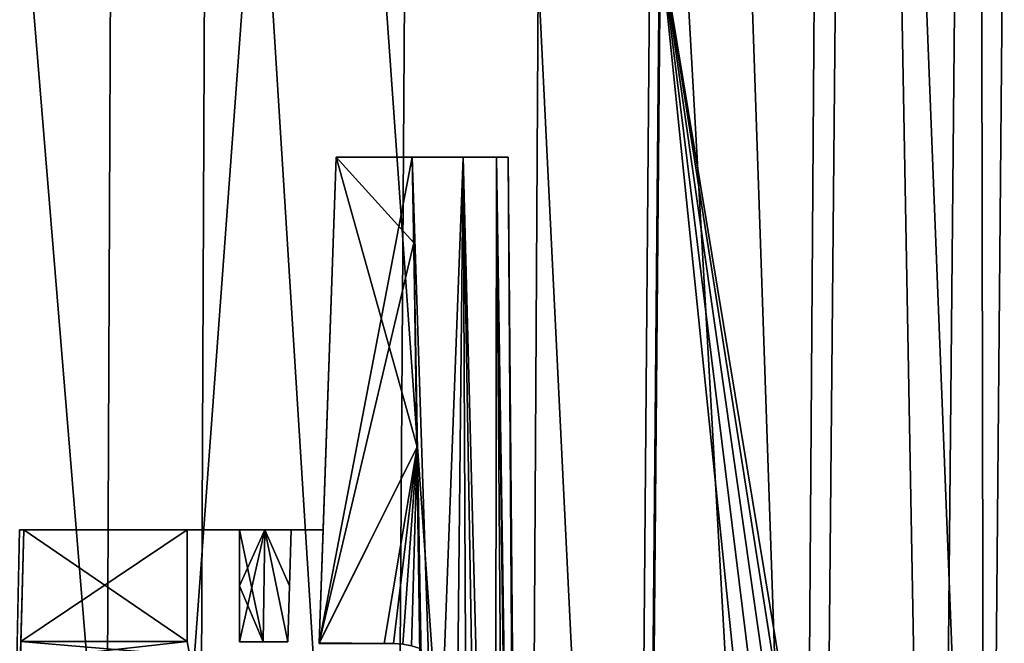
# Model space of a CAD drawing. Header units: millimetres. Extents: x -121 to 75, y -30 to 271.
# Tile 22 of 217: x 11 to 24, y -9 to -1. Entities that reach past the tile are written whole.
import ezdxf

# ---------------------------------------------------------------- set-up
doc = ezdxf.new("R2010")
doc.units = ezdxf.units.MM
doc.header["$LTSCALE"] = 65.185185
for name, color, linetype in [('24', 7, 'CONTINUOUS'), ('25', 7, 'CONTINUOUS'), ('26', 7, 'CONTINUOUS'), ('322', 7, 'CONTINUOUS'), ('324', 7, 'CONTINUOUS'), ('352', 7, 'CONTINUOUS'), ('353', 7, 'CONTINUOUS'), ('356', 7, 'CONTINUOUS'), ('368', 7, 'CONTINUOUS'), ('371', 7, 'CONTINUOUS'), ('372', 7, 'CONTINUOUS'), ('384', 7, 'CONTINUOUS'), ('387', 7, 'CONTINUOUS'), ('388', 7, 'CONTINUOUS'), ('395', 7, 'CONTINUOUS'), ('48', 7, 'CONTINUOUS'), ('49', 7, 'CONTINUOUS'), ('50', 7, 'CONTINUOUS'), ('65', 7, 'CONTINUOUS'), ('69', 7, 'CONTINUOUS'), ('70', 7, 'CONTINUOUS')]:
    doc.layers.add(name, color=color, linetype=linetype)

msp = doc.modelspace()

# ---------------------------------------------------------------- linework, layer by layer
at = {"layer": '24', "color": 7, "linetype": 'Continuous'}
for points in [[(7.489, -26.013, 22.504), (12.112, 32.026, 20.979), (11.859, -26.013, 20.54), (7.489, -26.013, 22.504)], [(7.588, 32.026, 23.005), (12.112, 32.026, 20.979), (7.489, -26.013, 22.504), (7.588, 32.026, 23.005)], [(7.489, -26.013, -22.504), (11.859, -26.013, -20.54), (7.588, 32.026, -23.005), (7.489, -26.013, -22.504)], [(7.588, 32.026, -23.005), (11.859, -26.013, -20.54), (12.112, 32.026, -20.979), (7.588, 32.026, -23.005)], [(11.859, -26.013, 20.54), (16.129, 32.026, 18.074), (15.745, -26.013, 17.738), (11.859, -26.013, 20.54)], [(12.112, 32.026, 20.979), (16.129, 32.026, 18.074), (11.859, -26.013, 20.54), (12.112, 32.026, 20.979)], [(11.859, -26.013, -20.54), (15.745, -26.013, -17.738), (12.112, 32.026, -20.979), (11.859, -26.013, -20.54)], [(12.112, 32.026, -20.979), (15.745, -26.013, -17.738), (16.129, 32.026, -18.074), (12.112, 32.026, -20.979)], [(15.745, -26.013, 17.738), (16.129, 32.026, 18.074), (18.988, -26.013, 14.212), (15.745, -26.013, 17.738)], [(15.745, -26.013, -17.738), (18.988, -26.013, -14.212), (16.129, 32.026, -18.074), (15.745, -26.013, -17.738)], [(16.129, 32.026, 18.074), (19.47, 32.026, 14.412), (18.988, -26.013, 14.212), (16.129, 32.026, 18.074)], [(16.129, 32.026, -18.074), (18.988, -26.013, -14.212), (19.47, 32.026, -14.412), (16.129, 32.026, -18.074)], [(18.988, -26.013, 14.212), (19.47, 32.026, 14.412), (21.457, -26.013, 10.106), (18.988, -26.013, 14.212)], [(18.988, -26.013, -14.212), (21.457, -26.013, -10.106), (19.47, 32.026, -14.412), (18.988, -26.013, -14.212)], [(19.47, 32.026, 14.412), (21.996, 32.026, 10.147), (21.457, -26.013, 10.106), (19.47, 32.026, 14.412)], [(19.47, 32.026, -14.412), (21.457, -26.013, -10.106), (21.996, 32.026, -10.147), (19.47, 32.026, -14.412)], [(21.457, -26.013, 10.106), (21.996, 32.026, 10.147), (23.05, -26.013, 5.588), (21.457, -26.013, 10.106)], [(21.457, -26.013, -10.106), (23.05, -26.013, -5.588), (21.996, 32.026, -10.147), (21.457, -26.013, -10.106)], [(21.996, 32.026, 10.147), (23.601, 32.026, 5.457), (23.05, -26.013, 5.588), (21.996, 32.026, 10.147)], [(21.996, 32.026, -10.147), (23.05, -26.013, -5.588), (23.601, 32.026, -5.457), (21.996, 32.026, -10.147)], [(23.05, -26.013, 5.588), (23.601, 32.026, 5.457), (23.703, -26.013, 0.842), (23.05, -26.013, 5.588)], [(23.05, -26.013, -5.588), (23.703, -26.013, -0.842), (23.601, 32.026, -5.457), (23.05, -26.013, -5.588)], [(23.703, -26.013, 0.842), (23.601, 32.026, 5.457), (23.959, 2.759, 0.692), (23.703, -26.013, 0.842)], [(23.601, 32.026, -5.457), (23.703, -26.013, -0.842), (23.959, 2.759, -0.692), (23.601, 32.026, -5.457)]]:
    msp.add_3dface(points, dxfattribs=at)
at = {"layer": '25', "color": 7, "linetype": 'Continuous'}
for points in [[(8.106, -27.026, 24.947), (13.115, -27.026, 22.716), (8.265, 32.004, 25.437), (8.106, -27.026, 24.947)], [(8.265, 32.004, 25.437), (13.115, -27.026, 22.716), (13.373, 32.004, 23.162), (8.265, 32.004, 25.437)], [(13.115, -27.026, 22.716), (17.552, -27.026, 19.493), (13.373, 32.004, 23.162), (13.115, -27.026, 22.716)], [(13.373, 32.004, 23.162), (17.552, -27.026, 19.493), (17.897, 32.004, 19.876), (13.373, 32.004, 23.162)], [(17.552, -27.026, 19.493), (21.221, -27.026, 15.418), (17.897, 32.004, 19.876), (17.552, -27.026, 19.493)], [(17.897, 32.004, 19.876), (21.221, -27.026, 15.418), (21.638, 32.004, 15.72), (17.897, 32.004, 19.876)], [(21.221, -27.026, 15.418), (23.963, -27.026, 10.669), (21.638, 32.004, 15.72), (21.221, -27.026, 15.418)], [(21.638, 32.004, 15.72), (23.963, -27.026, 10.669), (24.434, 32.004, 10.878), (21.638, 32.004, 15.72)]]:
    msp.add_3dface(points, dxfattribs=at)
at = {"layer": '26', "color": 7, "linetype": 'Continuous'}
for points in [[(13.115, -27.026, -22.716), (8.106, -27.026, -24.947), (8.265, 32.004, -25.437), (13.115, -27.026, -22.716)], [(13.373, 32.004, -23.162), (13.115, -27.026, -22.716), (8.265, 32.004, -25.437), (13.373, 32.004, -23.162)], [(17.552, -27.026, -19.493), (13.115, -27.026, -22.716), (13.373, 32.004, -23.162), (17.552, -27.026, -19.493)], [(17.897, 32.004, -19.876), (17.552, -27.026, -19.493), (13.373, 32.004, -23.162), (17.897, 32.004, -19.876)], [(21.221, -27.026, -15.418), (17.552, -27.026, -19.493), (17.897, 32.004, -19.876), (21.221, -27.026, -15.418)], [(21.638, 32.004, -15.72), (21.221, -27.026, -15.418), (17.897, 32.004, -19.876), (21.638, 32.004, -15.72)], [(23.963, -27.026, -10.669), (21.221, -27.026, -15.418), (21.638, 32.004, -15.72), (23.963, -27.026, -10.669)], [(24.434, 32.004, -10.878), (23.963, -27.026, -10.669), (21.638, 32.004, -15.72), (24.434, 32.004, -10.878)]]:
    msp.add_3dface(points, dxfattribs=at)
at = {"layer": '322', "color": 7, "linetype": 'Continuous'}
msp.add_3dface([(10.752, -7.5, -3.514), (10.807, -7.5, -3.743), (10.548, -17.411, -4.092), (10.752, -7.5, -3.514)], dxfattribs=at)
at = {"layer": '324', "color": 7, "linetype": 'Continuous'}
msp.add_3dface([(10.807, -7.5, 3.743), (10.752, -7.5, 3.514), (10.547, -17.432, 4.093), (10.807, -7.5, 3.743)], dxfattribs=at)
at = {"layer": '352', "color": 7, "linetype": 'Continuous'}
for points in [[(13.037, -9.189, 4.037), (13, -9, 4), (10.761, -9.25, 4.067), (13.037, -9.189, 4.037)], [(13, -9, 4), (10.768, -9, 4), (10.761, -9.25, 4.067), (13, -9, 4)]]:
    msp.add_3dface(points, dxfattribs=at)
at = {"layer": '353', "color": 7, "linetype": 'Continuous'}
for points in [[(10.761, -9.25, -4.067), (10.768, -9, -4), (13.037, -9.189, -4.037), (10.761, -9.25, -4.067)], [(10.768, -9, -4), (13, -9, -4), (13.037, -9.189, -4.037), (10.768, -9, -4)]]:
    msp.add_3dface(points, dxfattribs=at)
at = {"layer": '356', "color": 7, "linetype": 'Continuous'}
for points in [[(16.704, -2.5, 1.648), (16.02, -2.5, 2.219), (16.816, -27.004, 1.845), (16.704, -2.5, 1.648)], [(16.235, -14.814, -2.212), (16.02, -2.5, -2.219), (16.704, -2.5, -1.648), (16.235, -14.814, -2.212)], [(16.02, -2.5, 2.219), (16.235, -14.814, 2.212), (16.816, -27.004, 1.845), (16.02, -2.5, 2.219)], [(16.448, -27.004, -2.189), (16.235, -14.814, -2.212), (16.704, -2.5, -1.648), (16.448, -27.004, -2.189)], [(16.448, -27.004, -2.189), (16.704, -2.5, -1.648), (16.816, -27.004, -1.845), (16.448, -27.004, -2.189)], [(16.816, -27.004, -1.845), (16.704, -2.5, -1.648), (17.116, -27.004, -1.44), (16.816, -27.004, -1.845)], [(17.338, -27.004, 0.987), (16.704, -2.5, 1.648), (17.116, -27.004, 1.44), (17.338, -27.004, 0.987)], [(17.151, -2.5, 0.877), (16.704, -2.5, 1.648), (17.338, -27.004, 0.987), (17.151, -2.5, 0.877)], [(17.116, -27.004, 1.44), (16.704, -2.5, 1.648), (16.816, -27.004, 1.845), (17.116, -27.004, 1.44)], [(16.704, -2.5, -1.648), (17.151, -2.5, -0.877), (17.116, -27.004, -1.44), (16.704, -2.5, -1.648)], [(17.116, -27.004, -1.44), (17.151, -2.5, -0.877), (17.338, -27.004, -0.987), (17.116, -27.004, -1.44)], [(17.151, -2.5, -0.877), (17.306, -2.5), (17.474, -27.004, -0.502), (17.151, -2.5, -0.877)], [(17.474, -27.004, 0.502), (17.151, -2.5, 0.877), (17.338, -27.004, 0.987), (17.474, -27.004, 0.502)], [(17.52, -27.004, 0), (17.151, -2.5, 0.877), (17.474, -27.004, 0.502), (17.52, -27.004, 0)], [(17.338, -27.004, -0.987), (17.151, -2.5, -0.877), (17.474, -27.004, -0.502), (17.338, -27.004, -0.987)], [(17.306, -2.5), (17.151, -2.5, 0.877), (17.52, -27.004, 0), (17.306, -2.5)], [(17.474, -27.004, -0.502), (17.306, -2.5), (17.52, -27.004, 0), (17.474, -27.004, -0.502)], [(14.041, -7.5, -2.501), (13.701, -9.004, -2.393), (13.701, -8.253, -2.386), (14.041, -7.5, -2.501)], [(13.701, -9.004, -2.393), (14.041, -7.5, -2.501), (14.019, -9.004, -2.509), (13.701, -9.004, -2.393)], [(13.702, -7.5, -2.379), (14.041, -7.5, -2.501), (13.701, -8.253, -2.386), (13.702, -7.5, -2.379)], [(13.702, -7.5, 2.379), (13.701, -8.253, 2.386), (14.019, -9.004, 2.509), (13.702, -7.5, 2.379)], [(14.041, -7.5, 2.501), (13.702, -7.5, 2.379), (14.019, -9.004, 2.509), (14.041, -7.5, 2.501)], [(14.019, -9.004, -2.509), (14.041, -7.5, -2.501), (14.349, -9.004, -2.582), (14.019, -9.004, -2.509)], [(14.349, -9.004, 2.582), (14.041, -7.5, 2.501), (14.019, -9.004, 2.509), (14.349, -9.004, 2.582)], [(14.349, -9.004, -2.582), (14.041, -7.5, -2.501), (14.372, -8.252, -2.579), (14.349, -9.004, -2.582)], [(14.394, -7.5, 2.575), (14.041, -7.5, 2.501), (14.372, -8.252, 2.579), (14.394, -7.5, 2.575)], [(14.372, -8.252, 2.579), (14.041, -7.5, 2.501), (14.349, -9.004, 2.582), (14.372, -8.252, 2.579)], [(14.041, -7.5, -2.501), (14.394, -7.5, -2.575), (14.372, -8.252, -2.579), (14.041, -7.5, -2.501)], [(13.701, -8.253, 2.386), (13.701, -9.004, 2.393), (14.019, -9.004, 2.509), (13.701, -8.253, 2.386)]]:
    msp.add_3dface(points, dxfattribs=at)
at = {"layer": '368', "color": 7, "linetype": 'Continuous'}
for points in [[(19.086, -27.5, 0.85), (19.336, 0.459, 0.704), (19.598, 29, 0), (19.086, -27.5, 0.85)], [(19.105, -27.5), (19.086, -27.5, 0.85), (19.598, 29, 0), (19.105, -27.5)], [(19.59, 29, -0.554), (19.105, -27.5), (19.598, 29, 0), (19.59, 29, -0.554)], [(19.336, 0.459, -0.704), (19.105, -27.5), (19.59, 29, -0.554), (19.336, 0.459, -0.704)], [(19.086, -27.5, -0.85), (19.105, -27.5), (19.336, 0.459, -0.704), (19.086, -27.5, -0.85)]]:
    msp.add_3dface(points, dxfattribs=at)
at = {"layer": '371', "color": 7, "linetype": 'Continuous'}
for points in [[(23.703, -26.013, 0.842), (23.959, 2.759, 0.692), (19.336, 0.459, 0.704), (23.703, -26.013, 0.842)], [(19.086, -27.5, 0.85), (23.703, -26.013, 0.842), (19.336, 0.459, 0.704), (19.086, -27.5, 0.85)]]:
    msp.add_3dface(points, dxfattribs=at)
at = {"layer": '372', "color": 7, "linetype": 'Continuous'}
for points in [[(23.959, 2.759, -0.692), (23.703, -26.013, -0.842), (19.336, 0.459, -0.704), (23.959, 2.759, -0.692)], [(22.201, -27.5, -0.85), (19.086, -27.5, -0.85), (19.336, 0.459, -0.704), (22.201, -27.5, -0.85)], [(23.584, -26.583, -0.845), (23.258, -27.066, -0.848), (19.336, 0.459, -0.704), (23.584, -26.583, -0.845)], [(23.703, -26.013, -0.842), (23.584, -26.583, -0.845), (19.336, 0.459, -0.704), (23.703, -26.013, -0.842)], [(23.258, -27.066, -0.848), (22.772, -27.388, -0.849), (19.336, 0.459, -0.704), (23.258, -27.066, -0.848)], [(22.772, -27.388, -0.849), (22.201, -27.5, -0.85), (19.336, 0.459, -0.704), (22.772, -27.388, -0.849)]]:
    msp.add_3dface(points, dxfattribs=at)
at = {"layer": '384', "color": 7, "linetype": 'Continuous'}
for points in [[(14.772, -9.017, -4.228), (14.772, -9.017, -3.076), (15, -2.5, -4), (14.772, -9.017, -4.228)], [(14.772, -9.017, -3.076), (14.799, -8.259, -3.074), (15, -2.5, -4), (14.772, -9.017, -3.076)], [(15, -2.5, 4), (14.772, -9.017, 3.076), (14.772, -9.017, 4.228), (15, -2.5, 4)], [(14.799, -8.259, 3.074), (14.772, -9.017, 3.076), (15, -2.5, 4), (14.799, -8.259, 3.074)], [(14.825, -7.5, 3.071), (14.799, -8.259, 3.074), (15, -2.5, 4), (14.825, -7.5, 3.071)], [(14.799, -8.259, -3.074), (14.825, -7.5, -3.071), (15, -2.5, -4), (14.799, -8.259, -3.074)], [(15, -2.5, -4), (14.825, -7.5, 3.071), (15, -2.5, 4), (15, -2.5, -4)], [(14.825, -7.5, -3.071), (14.825, -7.5, 3.071), (15, -2.5, -4), (14.825, -7.5, -3.071)]]:
    msp.add_3dface(points, dxfattribs=at)
at = {"layer": '387', "color": 7, "linetype": 'Continuous'}
for points in [[(16.086, -6.389, -4.136), (14.772, -9.017, -4.228), (15, -2.5, -4), (16.086, -6.389, -4.136)], [(16.02, -2.5, -4), (16.04, -3.649, -4.04), (15, -2.5, -4), (16.02, -2.5, -4)], [(16.04, -3.649, -4.04), (16.086, -6.389, -4.136), (15, -2.5, -4), (16.04, -3.649, -4.04)], [(14.772, -9.017, -4.228), (16.086, -6.389, -4.136), (15.642, -9.025, -4.228), (14.772, -9.017, -4.228)], [(15.642, -9.025, -4.228), (16.086, -6.389, -4.136), (15.768, -9.027, -4.228), (15.642, -9.025, -4.228)], [(15.768, -9.027, -4.228), (16.086, -6.389, -4.136), (15.891, -9.036, -4.228), (15.768, -9.027, -4.228)], [(15.891, -9.036, -4.228), (16.086, -6.389, -4.136), (16.01, -9.056, -4.229), (15.891, -9.036, -4.228)], [(16.086, -6.389, -4.136), (16.126, -9.091, -4.23), (16.01, -9.056, -4.229), (16.086, -6.389, -4.136)], [(14.772, -9.017, -4.228), (15.642, -9.025, -4.228), (14.772, -9.021, -4.228), (14.772, -9.017, -4.228)], [(15.642, -9.025, -4.228), (14.772, -9.025, -4.228), (14.772, -9.021, -4.228), (15.642, -9.025, -4.228)]]:
    msp.add_3dface(points, dxfattribs=at)
at = {"layer": '388', "color": 7, "linetype": 'Continuous'}
for points in [[(16.02, -2.5, 4), (15, -2.5, 4), (14.772, -9.017, 4.228), (16.02, -2.5, 4)], [(16.04, -3.649, 4.04), (16.02, -2.5, 4), (14.772, -9.017, 4.228), (16.04, -3.649, 4.04)], [(16.086, -6.389, 4.136), (16.04, -3.649, 4.04), (14.772, -9.017, 4.228), (16.086, -6.389, 4.136)], [(14.772, -9.025, 4.228), (16.086, -6.389, 4.136), (14.772, -9.021, 4.228), (14.772, -9.025, 4.228)], [(15.642, -9.025, 4.228), (16.086, -6.389, 4.136), (14.772, -9.025, 4.228), (15.642, -9.025, 4.228)], [(16.086, -6.389, 4.136), (14.772, -9.017, 4.228), (14.772, -9.021, 4.228), (16.086, -6.389, 4.136)], [(15.768, -9.027, 4.228), (16.086, -6.389, 4.136), (15.642, -9.025, 4.228), (15.768, -9.027, 4.228)], [(15.891, -9.036, 4.228), (16.086, -6.389, 4.136), (15.768, -9.027, 4.228), (15.891, -9.036, 4.228)], [(16.01, -9.056, 4.229), (16.086, -6.389, 4.136), (15.891, -9.036, 4.228), (16.01, -9.056, 4.229)], [(16.126, -9.091, 4.23), (16.086, -6.389, 4.136), (16.01, -9.056, 4.229), (16.126, -9.091, 4.23)]]:
    msp.add_3dface(points, dxfattribs=at)
at = {"layer": '395', "color": 7, "linetype": 'Continuous'}
for points in [[(16.02, -2.5, -2.219), (16.02, -2.5, -4), (15, -2.5, -4), (16.02, -2.5, -2.219)], [(16.02, -2.5, 4), (16.02, -2.5, 2.219), (15, -2.5, -4), (16.02, -2.5, 4)], [(16.02, -2.5, 2.219), (16.02, -2.5, -2.219), (15, -2.5, -4), (16.02, -2.5, 2.219)], [(16.02, -2.5, 4), (15, -2.5, -4), (15, -2.5, 4), (16.02, -2.5, 4)], [(16.02, -2.5, -2.219), (16.704, -2.5, 1.648), (16.704, -2.5, -1.648), (16.02, -2.5, -2.219)], [(16.02, -2.5, -2.219), (16.02, -2.5, 2.219), (16.704, -2.5, 1.648), (16.02, -2.5, -2.219)], [(16.704, -2.5, 1.648), (17.151, -2.5, 0.877), (16.704, -2.5, -1.648), (16.704, -2.5, 1.648)], [(17.151, -2.5, 0.877), (17.151, -2.5, -0.877), (16.704, -2.5, -1.648), (17.151, -2.5, 0.877)], [(17.151, -2.5, 0.877), (17.306, -2.5), (17.151, -2.5, -0.877), (17.151, -2.5, 0.877)]]:
    msp.add_3dface(points, dxfattribs=at)
at = {"layer": '48', "color": 7, "linetype": 'Continuous'}
for points in [[(10.752, -7.5, -3.514), (10.75, -7.5), (10.807, -7.5, 3.743), (10.752, -7.5, -3.514)], [(10.752, -7.5, 3.514), (10.807, -7.5, 3.743), (10.75, -7.5), (10.752, -7.5, 3.514)], [(10.752, -7.5, -3.514), (10.807, -7.5, 3.743), (10.807, -7.5, -3.743), (10.752, -7.5, -3.514)], [(10.807, -7.5, 4), (13, -7.5, 4), (10.807, -7.5, 3.743), (10.807, -7.5, 4)], [(10.807, -7.5, -4), (13, -7.5, 2.837), (13, -7.5, -2.837), (10.807, -7.5, -4)], [(13, -7.5, 4), (13, -7.5, 2.837), (10.807, -7.5, -4), (13, -7.5, 4)], [(13, -7.5, -4), (10.807, -7.5, -4), (13, -7.5, -2.837), (13, -7.5, -4)], [(10.807, -7.5, 3.743), (13, -7.5, 4), (10.807, -7.5, -3.743), (10.807, -7.5, 3.743)], [(10.807, -7.5, -3.743), (13, -7.5, 4), (10.807, -7.5, -4), (10.807, -7.5, -3.743)], [(13, -7.5, 2.837), (13.06, -7.5, 2.599), (13, -7.5, -2.837), (13, -7.5, 2.837)], [(13, -7.5, -2.837), (13.06, -7.5, 2.599), (13.06, -7.5, -2.599), (13, -7.5, -2.837)], [(13.06, -7.5, -2.599), (13.06, -7.5, 2.599), (13.227, -7.5, -2.418), (13.06, -7.5, -2.599)], [(13.06, -7.5, 2.599), (13.227, -7.5, 2.418), (13.227, -7.5, -2.418), (13.06, -7.5, 2.599)], [(13.227, -7.5, -2.418), (13.459, -7.5, 2.338), (13.459, -7.5, -2.338), (13.227, -7.5, -2.418)], [(13.227, -7.5, 2.418), (13.459, -7.5, 2.338), (13.227, -7.5, -2.418), (13.227, -7.5, 2.418)], [(13.459, -7.5, -2.338), (13.702, -7.5, 2.379), (13.702, -7.5, -2.379), (13.459, -7.5, -2.338)], [(13.459, -7.5, 2.338), (13.702, -7.5, 2.379), (13.459, -7.5, -2.338), (13.459, -7.5, 2.338)], [(14.041, -7.5, -2.501), (13.702, -7.5, -2.379), (14.041, -7.5, 2.501), (14.041, -7.5, -2.501)], [(13.702, -7.5, -2.379), (13.702, -7.5, 2.379), (14.041, -7.5, 2.501), (13.702, -7.5, -2.379)], [(14.394, -7.5, -2.575), (14.041, -7.5, -2.501), (14.394, -7.5, 2.575), (14.394, -7.5, -2.575)], [(14.394, -7.5, 2.575), (14.041, -7.5, -2.501), (14.041, -7.5, 2.501), (14.394, -7.5, 2.575)], [(14.614, -7.5, 2.662), (14.394, -7.5, -2.575), (14.394, -7.5, 2.575), (14.614, -7.5, 2.662)], [(14.614, -7.5, -2.662), (14.394, -7.5, -2.575), (14.614, -7.5, 2.662), (14.614, -7.5, -2.662)], [(14.769, -7.5, -2.841), (14.614, -7.5, -2.662), (14.769, -7.5, 2.841), (14.769, -7.5, -2.841)], [(14.769, -7.5, 2.841), (14.614, -7.5, -2.662), (14.614, -7.5, 2.662), (14.769, -7.5, 2.841)], [(14.825, -7.5, -3.071), (14.769, -7.5, -2.841), (14.825, -7.5, 3.071), (14.825, -7.5, -3.071)], [(14.825, -7.5, 3.071), (14.769, -7.5, -2.841), (14.769, -7.5, 2.841), (14.825, -7.5, 3.071)]]:
    msp.add_3dface(points, dxfattribs=at)
at = {"layer": '49', "color": 7, "linetype": 'Continuous'}
for points in [[(10.807, -7.5, -4), (13, -7.5, -4), (10.768, -9, -4), (10.807, -7.5, -4)], [(10.768, -9, -4), (13, -7.5, -4), (13, -9, -4), (10.768, -9, -4)]]:
    msp.add_3dface(points, dxfattribs=at)
at = {"layer": '50', "color": 7, "linetype": 'Continuous'}
for points in [[(13, -9, 4), (10.807, -7.5, 4), (10.768, -9, 4), (13, -9, 4)], [(13, -7.5, 4), (10.807, -7.5, 4), (13, -9, 4), (13, -7.5, 4)]]:
    msp.add_3dface(points, dxfattribs=at)
at = {"layer": '65', "color": 7, "linetype": 'Continuous'}
for points in [[(16.235, -14.814, 2.212), (16.02, -2.5, 2.219), (16.04, -3.649, 4.04), (16.235, -14.814, 2.212)], [(16.02, -2.5, -2.219), (16.235, -14.814, -2.212), (16.02, -2.5, -4), (16.02, -2.5, -2.219)], [(16.02, -2.5, -4), (16.235, -14.814, -2.212), (16.04, -3.649, -4.04), (16.02, -2.5, -4)], [(16.04, -3.649, 4.04), (16.02, -2.5, 2.219), (16.02, -2.5, 4), (16.04, -3.649, 4.04)], [(16.235, -14.814, -2.212), (16.448, -27.004, -2.189), (16.04, -3.649, -4.04), (16.235, -14.814, -2.212)], [(16.448, -27.004, -2.189), (16.448, -27.007, -2.189), (16.04, -3.649, -4.04), (16.448, -27.004, -2.189)], [(16.448, -27.007, -2.189), (16.448, -27.009, -2.189), (16.04, -3.649, -4.04), (16.448, -27.007, -2.189)], [(16.448, -27.009, -2.189), (16.448, -27.009, -4.448), (16.04, -3.649, -4.04), (16.448, -27.009, -2.189)], [(16.448, -27.009, 4.448), (16.235, -14.814, 2.212), (16.04, -3.649, 4.04), (16.448, -27.009, 4.448)]]:
    msp.add_3dface(points, dxfattribs=at)
at = {"layer": '69', "color": 7, "linetype": 'Continuous'}
for points in [[(16.448, -27.009, 4.448), (16.04, -3.649, 4.04), (16.086, -6.389, 4.136), (16.448, -27.009, 4.448)], [(16.126, -9.091, 4.23), (16.448, -27.009, 4.448), (16.086, -6.389, 4.136), (16.126, -9.091, 4.23)]]:
    msp.add_3dface(points, dxfattribs=at)
at = {"layer": '70', "color": 7, "linetype": 'Continuous'}
for points in [[(16.086, -6.389, -4.136), (16.04, -3.649, -4.04), (16.381, -27.012, -4.698), (16.086, -6.389, -4.136)], [(16.04, -3.649, -4.04), (16.448, -27.009, -4.448), (16.381, -27.012, -4.698), (16.04, -3.649, -4.04)], [(16.126, -9.091, -4.23), (16.086, -6.389, -4.136), (16.381, -27.012, -4.698), (16.126, -9.091, -4.23)]]:
    msp.add_3dface(points, dxfattribs=at)

doc.saveas('drawing.dxf')
